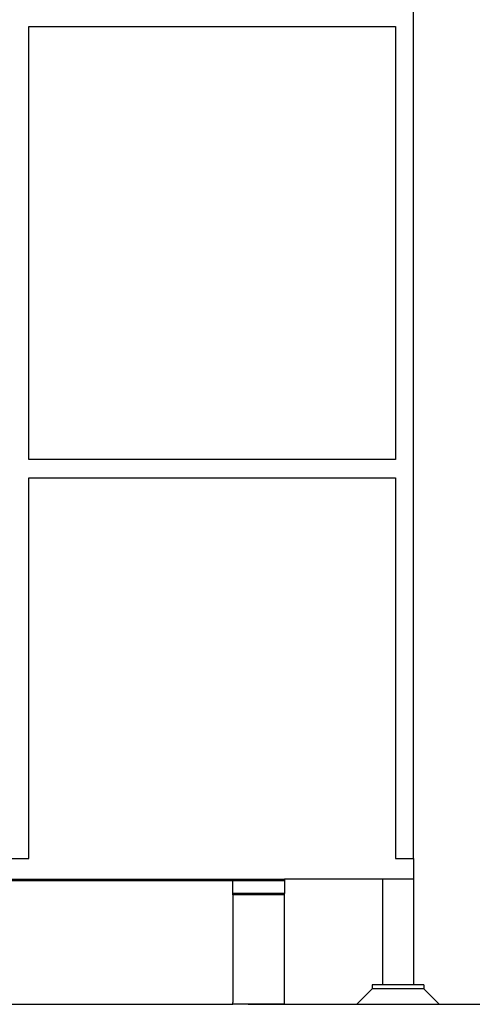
# Model space of a CAD drawing. Header units: inches. Extents: x 18 to 846, y -67 to 561.
# Tile 119 of 256: x 167 to 211, y 89 to 184. Entities that reach past the tile are written whole.
import ezdxf

# ---------------------------------------------------------------- set-up
doc = ezdxf.new("R2010")
doc.units = ezdxf.units.IN
doc.header["$LTSCALE"] = 24
doc.header["$MEASUREMENT"] = 0
doc.layers.add('Dimension (ANSI)', color=7, linetype='Continuous', lineweight=25)
doc.layers.add('Visible (ANSI)', color=7, linetype='Continuous', lineweight=30)
doc.styles.add('Note Text (ANSI)', font='tahoma.ttf')
doc.dimstyles.new('SB Fraction-16 (ANSI)', dxfattribs={"dimscale": 24, "dimtxt": 0.125, "dimasz": 0.098425, "dimexe": 0.125, "dimexo": 0.0625, "dimgap": 0.031496, "dimtad": 0, "dimtih": 1, "dimtoh": 1, "dimdec": 4, "dimrnd": 1e-08, "dimzin": 0, "dimdsep": 46, "dimlunit": 5, "dimtxsty": 'Note Text (ANSI)', "dimcen": 0.09, "dimdle": 0.393701, "dimclrd": 256, "dimclre": 256, "dimclrt": 256, "dimadec": 0, "dimazin": 3, "dimtfac": 0.96, "dimtofl": 0, "dimtmove": 0, "dimatfit": 3, "dimfxl": 1, "dimfrac": 2, "dimtolj": 1, "dimtzin": 12, "dimlwd": -1, "dimlwe": -1, "dimarcsym": 0})

# ---------------------------------------------------------------- blocks, each defined once
blk = doc.blocks.new('*D16')
at = {"layer": 'Defpoints', "color": 0, "transparency": 16777216}
for p in [(205.194, 256.918), (187.694, 88.918), (231.015, 88.918)]:
    blk.add_point(p, dxfattribs=at)
at = {"layer": 'Dimension (ANSI)', "transparency": 16777216}
for p, q in [((206.694, 256.918), (234.015, 256.918)), ((231.015, 254.556), (231.015, 181.242)), ((231.015, 91.28), (231.015, 176.593)), ((189.194, 88.918), (234.015, 88.918))]:
    blk.add_line(p, q, dxfattribs=at)
for points in [[(230.622, 254.556), (231.409, 254.556), (231.015, 256.918)], [(230.622, 91.28), (231.409, 91.28), (231.015, 88.918)]]:
    blk.add_solid(points, dxfattribs=at)
at = {"layer": 'Dimension (ANSI)', "transparency": 16777216, "insert": (227.939, 180.486), "char_height": 3, "attachment_point": 1, "style": 'Note Text (ANSI)'}
blk.add_mtext('\\A1;168', dxfattribs=at)

msp = doc.modelspace()

# ---------------------------------------------------------------- linework, layer by layer
at = {"layer": 'Visible (ANSI)'}
for p, q in [((205.19412, 103.05236), (205.19412, 256.91786)), ((167.94412, 183.73036), (203.44412, 183.73036)), ((167.94412, 141.73036), (167.94412, 183.73036)), ((203.44412, 183.73036), (203.44412, 141.73036)), ((203.44412, 141.73036), (167.94412, 141.73036)), ((167.94412, 139.98036), (203.44412, 139.98036)), ((167.94412, 103.05236), (167.94412, 139.98036)), ((203.44412, 139.98036), (203.44412, 103.05236)), ((166.19412, 103.05236), (167.94412, 103.05236)), ((203.44412, 103.05236), (205.19412, 103.05236)), ((205.19412, 103.05236), (205.19412, 101.05236)), ((187.69412, 100.91786), (148.001, 100.91786)), ((148.67332, 100.91786), (187.69412, 100.91786)), ((149.91878, 101.05236), (192.69412, 101.05236)), ((187.69412, 100.91786), (192.69412, 100.91786)), ((187.69412, 99.66786), (187.69412, 100.91786)), ((192.69412, 101.05236), (192.69412, 100.91786)), ((205.19412, 101.05236), (192.69412, 101.05236)), ((192.69412, 100.91786), (192.69412, 99.66786)), ((202.19412, 101.05236), (202.19412, 90.79286)), ((205.19412, 101.05236), (205.19412, 90.79286)), ((187.69412, 99.53005), (187.69412, 99.66786)), ((192.69412, 99.66786), (187.69412, 99.66786)), ((187.69412, 99.53005), (187.69412, 89.12946)), ((192.69412, 99.53005), (187.69412, 99.53005)), ((192.69412, 99.53005), (192.69412, 99.66786)), ((192.69412, 88.95616), (192.69412, 99.53005)), ((201.19412, 90.79286), (201.19412, 90.41786)), ((206.19412, 90.79286), (201.19412, 90.79286)), ((206.19412, 90.79286), (206.19412, 90.41786)), ((201.19412, 90.41786), (199.69412, 88.91786)), ((206.19412, 90.41786), (201.19412, 90.41786)), ((206.19412, 90.41786), (201.19412, 90.41786)), ((206.19412, 90.41786), (207.69412, 88.91786)), ((84.69412, 88.91786), (187.69412, 88.91786)), ((187.69412, 88.91786), (187.69412, 89.10528)), ((187.69412, 88.95616), (192.69412, 88.95616)), ((192.69412, 88.91786), (187.69412, 88.91786)), ((192.69412, 88.95616), (192.69412, 88.91786)), ((199.69412, 88.91786), (207.69412, 88.91786))]:
    msp.add_line(p, q, dxfattribs=at)
msp.add_arc((187.86912, 89.10528), 0.175, 172.0602785, 180, dxfattribs=at)

# ---------------------------------------------------------------- dimensions: what is measured, and where the dimension line sits
at = {"layer": 'Dimension (ANSI)'}
dim = msp.add_linear_dim(base=(231.01548, 88.91786), p1=(205.19412, 256.91786), p2=(187.69412, 88.91786), angle=90, dimstyle='SB Fraction-16 (ANSI)', override={"dimgap": 0.031496, "dimdec": 4, "dimtol": 0, "dimlim": 0, "dimtp": 0, "dimtm": 0, "dimtdec": 2, "dimatfit": 1}, dxfattribs=at)
dim.commit()
dim.dimension.update_dxf_attribs({"geometry": '*D16', "text_midpoint": (231.01548, 178.91786), "dimtype": 160})

doc.saveas('drawing.dxf')
